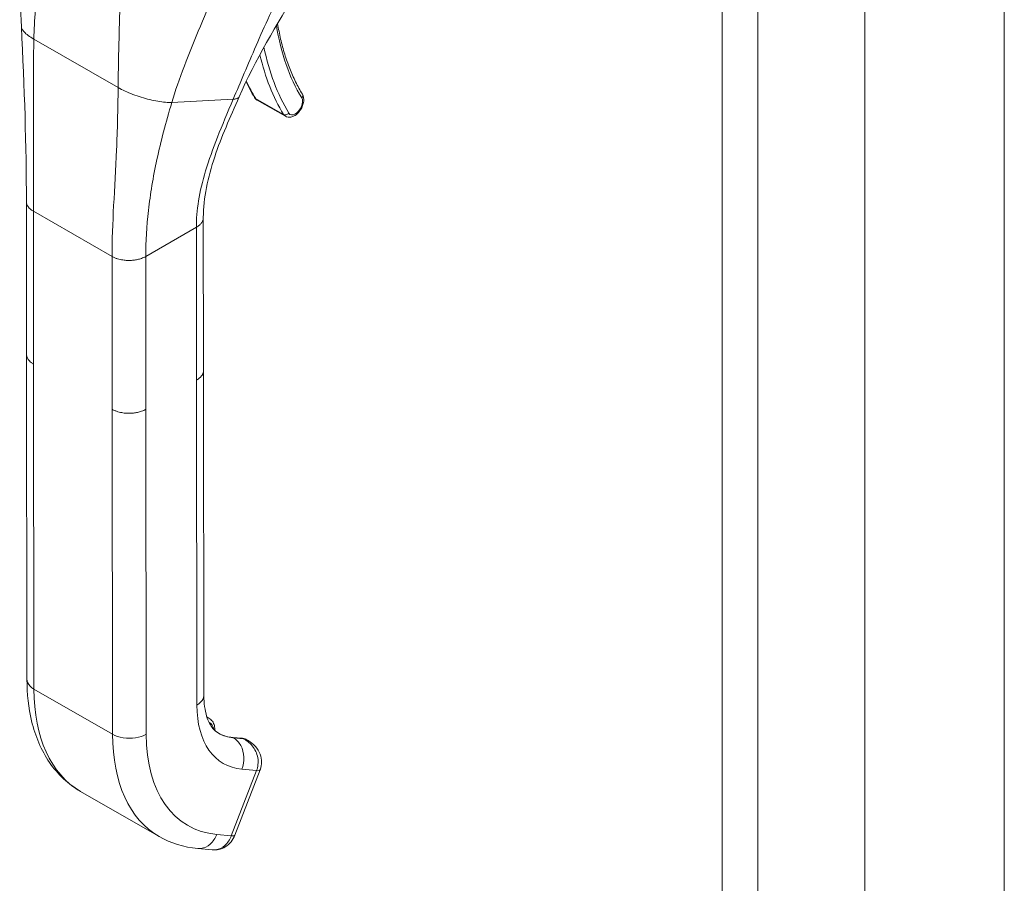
# Model space of a CAD drawing. Header units: inches. Extents: x 4 to 472, y 10 to 298.
# Tile 32 of 45: x 426.7 to 430.11, y 146.34 to 149.34. Entities that reach past the tile are written whole.
import ezdxf

# ---------------------------------------------------------------- set-up
doc = ezdxf.new("R2010")
doc.units = ezdxf.units.IN
doc.header["$LTSCALE"] = 28
doc.header["$MEASUREMENT"] = 0
doc.layers.add('Visible (ANSI)', color=7, linetype='Continuous', lineweight=5)
doc.layers.add('Visible Narrow (ANSI)', color=7, linetype='Continuous', lineweight=5)

msp = doc.modelspace()

# ---------------------------------------------------------------- linework, layer by layer
at = {"layer": 'Visible (ANSI)'}
for p, q in [((429.6315, 168.1442), (429.6315, 132.4249)), ((427.5239, 149.06), (427.6213, 149.004)), ((426.7239, 148.1778), (426.7233, 148.7081)), ((427.3374, 148.1223), (427.3368, 148.6526)), ((426.7239, 148.1768), (426.7251, 147.0506)), ((427.3374, 148.1213), (427.3386, 146.995)), ((427.3492, 146.9202), (427.3562, 146.9161)), ((427.4712, 146.8461), (427.4374, 146.8492)), ((427.4915, 146.8384), (427.4866, 146.8413)), ((427.4463, 146.5104), (427.5338, 146.7366)), ((426.9106, 146.6621), (427.1834, 146.5054)), ((427.3172, 146.4638), (427.3679, 146.4591))]:
    msp.add_line(p, q, dxfattribs=at)
for centre, major_axis, ratio, start_param, end_param in [((427.5678, 147.1745), (-0.1785, -0.3107), 0.578826, 6.283182, 6.283185), ((427.295, 147.3313), (-0.3844, -0.6692), 0.578826, 6.283182, 6.283185), ((427.3949, 146.5303), (0.0514, -0.0199), 0.209026, 6.283173, 6.283179)]:
    msp.add_ellipse(centre, major_axis=major_axis, ratio=ratio, start_param=start_param, end_param=end_param, dxfattribs=at)
for points in [[(426.7059, 149.314), (426.6999, 149.4357), (426.7079, 149.5615), (426.7109, 149.687)], [(427.6667, 149.446), (427.5907, 149.3221), (427.5168, 149.1983), (427.4606, 149.0711)], [(426.7233, 148.7081), (426.7231, 148.899), (426.7162, 149.1062), (426.7059, 149.314)], [(427.4849, 149.1238), (427.494, 149.1048), (427.5038, 149.0867), (427.5143, 149.0694)], [(427.0403, 149.0345), (427.0403, 149.0345), (427.0403, 149.0345), (427.0403, 149.0345)], [(427.1621, 148.7843), (427.1621, 148.7843), (427.1621, 148.7843), (427.1621, 148.7843)], [(426.7239, 148.1778), (426.7239, 148.1778), (426.7239, 148.1778), (426.7239, 148.1778)], [(427.3374, 148.1223), (427.3374, 148.1223), (427.3374, 148.1223), (427.3374, 148.1223)], [(427.4923, 146.838), (427.4922, 146.838), (427.4922, 146.838), (427.4922, 146.838)], [(427.3172, 146.4638), (427.2697, 146.4682), (427.2236, 146.4823), (427.1834, 146.5054)], [(427.3679, 146.4591), (427.3679, 146.4591), (427.3679, 146.4591), (427.3679, 146.4591)]]:
    msp.add_open_spline(points, degree=3, dxfattribs=at)
for points, knots in [([(427.5944, 149.3262), (427.5974, 149.3077), (427.6009, 149.2897), (427.6091, 149.2541), (427.6138, 149.2365), (427.6243, 149.2024), (427.63, 149.1858), (427.6426, 149.1538), (427.6494, 149.1384), (427.6641, 149.1086), (427.6719, 149.0943), (427.6802, 149.0806)], [2.9618674, 2.9618674, 2.9618674, 2.9618674, 3.0225055, 3.0225055, 3.0849866, 3.0849866, 3.1474678, 3.1474678, 3.2099489, 3.2099489, 3.27243, 3.27243, 3.27243, 3.27243]), ([(427.4606, 149.0711), (427.4296, 149.0011), (427.3993, 148.9323), (427.3525, 148.7923), (427.3368, 148.7203), (427.3368, 148.6526)], [0, 0, 0, 0, 0.927491, 0.927491, 1.885784, 1.885784, 1.885784, 1.885784]), ([(427.5143, 149.0694), (427.5148, 149.0686), (427.5153, 149.0679), (427.5163, 149.0664), (427.5169, 149.0657), (427.5181, 149.0644), (427.5187, 149.0638), (427.5201, 149.0626), (427.5208, 149.062), (427.5223, 149.0609), (427.5231, 149.0604), (427.5239, 149.06)], [3.27243, 3.27243, 3.27243, 3.27243, 3.3341591, 3.3341591, 3.3958882, 3.3958882, 3.4576172, 3.4576172, 3.5193463, 3.5193463, 3.5810753, 3.5810753, 3.5810753, 3.5810753]), ([(427.6213, 149.004), (427.6241, 149.0023), (427.6273, 149.0013), (427.634, 149.0003), (427.6374, 149.0004), (427.6448, 149.0019), (427.6487, 149.0034), (427.6566, 149.0078), (427.6606, 149.0109), (427.668, 149.0182), (427.6713, 149.0224), (427.677, 149.0314), (427.6794, 149.0362), (427.683, 149.046), (427.6843, 149.0511), (427.6854, 149.0612), (427.6852, 149.0663), (427.6833, 149.0745), (427.682, 149.0777), (427.6802, 149.0806)], [3.581075, 3.581075, 3.581075, 3.581075, 3.802585, 3.802585, 4.045339, 4.045339, 4.347377, 4.347377, 4.707356, 4.707356, 5.074856, 5.074856, 5.437405, 5.437405, 5.802246, 5.802246, 6.170307, 6.170307, 6.414023, 6.414023, 6.414023, 6.414023]), ([(426.9106, 146.6621), (426.8684, 146.6863), (426.8314, 146.7212), (426.7746, 146.8044), (426.754, 146.8533), (426.7305, 146.9515), (426.7252, 147.0001), (426.7251, 147.0506)], [0, 0, 0, 0, 0.76579, 0.76579, 1.534952, 1.534952, 2.182645, 2.182645, 2.182645, 2.182645]), ([(427.3386, 146.995), (427.3387, 146.9674), (427.3423, 146.9428), (427.354, 146.9043), (427.362, 146.8899), (427.3762, 146.8729), (427.3824, 146.8678), (427.3893, 146.8638)], [0, 0, 0, 0, 0.400553, 0.400553, 0.792481, 0.792481, 1.079547, 1.079547, 1.079547, 1.079547]), ([(427.3773, 146.8726), (427.3773, 146.8727), (427.3773, 146.8728), (427.3773, 146.8789), (427.3766, 146.8847), (427.3737, 146.8955), (427.3714, 146.9006), (427.3651, 146.9096), (427.361, 146.9134), (427.3562, 146.9161)], [4.7093721, 4.7093721, 4.7093721, 4.7093721, 4.7134185, 4.7134185, 4.9757326, 4.9757326, 5.2380468, 5.2380468, 5.5003609, 5.5003609, 5.5003609, 5.5003609]), ([(427.3887, 146.8642), (427.3916, 146.8625), (427.3946, 146.861), (427.4007, 146.8582), (427.4038, 146.8569), (427.4101, 146.8547), (427.4134, 146.8536), (427.42, 146.8519), (427.4234, 146.8512), (427.4303, 146.85), (427.4338, 146.8495), (427.4374, 146.8492)], [2.3587682, 2.3587682, 2.3587682, 2.3587682, 2.4106134, 2.4106134, 2.4624585, 2.4624585, 2.5143036, 2.5143036, 2.5661488, 2.5661488, 2.6179939, 2.6179939, 2.6179939, 2.6179939]), ([(427.4712, 146.8461), (427.4723, 146.846), (427.4733, 146.8458), (427.4755, 146.8454), (427.4765, 146.8452), (427.4786, 146.8447), (427.4797, 146.8443), (427.4817, 146.8436), (427.4827, 146.8432), (427.4847, 146.8423), (427.4857, 146.8418), (427.4866, 146.8413)], [0.5235988, 0.5235988, 0.5235988, 0.5235988, 0.5754439, 0.5754439, 0.627289, 0.627289, 0.6791342, 0.6791342, 0.7309793, 0.7309793, 0.7828244, 0.7828244, 0.7828244, 0.7828244]), ([(427.4923, 146.838), (427.5016, 146.8327), (427.5101, 146.8258), (427.5242, 146.8099), (427.53, 146.8007), (427.537, 146.7821), (427.5387, 146.7727), (427.5388, 146.7552), (427.5374, 146.7468), (427.5344, 146.7382), (427.5341, 146.7374), (427.5338, 146.7366)], [0, 0, 0, 0, 0.1168754, 0.1168754, 0.2324764, 0.2324764, 0.333213, 0.333213, 0.423617, 0.423617, 0.4328834, 0.4328834, 0.4328834, 0.4328834]), ([(427.4463, 146.5104), (427.4431, 146.5021), (427.4385, 146.4942), (427.4273, 146.4804), (427.4205, 146.4744), (427.4058, 146.4654), (427.3978, 146.4622), (427.3825, 146.4589), (427.3751, 146.4585), (427.3679, 146.4591)], [0, 0, 0, 0, 0.0973525, 0.0973525, 0.1949354, 0.1949354, 0.2876161, 0.2876161, 0.3680393, 0.3680393, 0.3680393, 0.3680393])]:
    msp.add_open_spline(points, degree=3, knots=knots, dxfattribs=at)
at = {"layer": 'Visible Narrow (ANSI)'}
for p, q in [((429.1366, 132.2226), (429.1366, 167.9188)), ((429.2603, 167.9304), (429.2603, 132.2111)), ((430.1148, 132.5546), (430.1148, 167.6785)), ((427.0454, 149.3101), (427.0454, 149.3101)), ((427.0455, 149.3118), (427.0455, 149.3118)), ((426.7489, 149.2718), (427.0412, 149.1039)), ((427.2275, 149.0524), (427.4405, 149.0633)), ((427.5175, 149.0663), (427.6149, 149.0104)), ((427.0344, 148.8565), (427.0344, 148.8565)), ((427.1583, 148.7621), (427.1583, 148.7621)), ((427.1594, 148.7685), (427.1594, 148.7685)), ((427.1489, 148.6977), (427.1489, 148.6977)), ((426.7481, 148.1442), (426.7475, 148.6746)), ((426.7475, 148.6746), (427.0203, 148.5179)), ((427.1372, 148.5179), (427.3126, 148.6189)), ((427.3132, 148.0886), (427.3126, 148.6189)), ((427.0209, 147.9875), (427.0203, 148.5179)), ((427.1378, 147.9876), (427.1372, 148.5179)), ((426.7481, 148.1442), (426.7493, 147.017)), ((427.3132, 148.0886), (427.3144, 146.9614)), ((427.0209, 147.9875), (427.0221, 146.8603)), ((427.1378, 147.9876), (427.1391, 146.8604)), ((427.0221, 146.8603), (426.7493, 147.017)), ((427.4746, 146.845), (427.4408, 146.8481)), ((427.4408, 146.8481), (427.4414, 146.8477)), ((427.4414, 146.8477), (427.4752, 146.8446)), ((427.4752, 146.8446), (427.4746, 146.845)), ((427.4707, 146.7388), (427.5213, 146.7341)), ((427.4338, 146.5079), (427.5213, 146.7341)), ((427.3832, 146.5125), (427.4338, 146.5079))]:
    msp.add_line(p, q, dxfattribs=at)
for centre, major_axis, ratio, start_param, end_param in [((428.4644, 149.994), (-0.6246, -1.0873), 0.578826, 5.66294, 5.97454), ((427.5805, 149.3257), (0.0136, 0.0022), 0.66318, 5.524578, 6.040981), ((428.4643, 149.9939), (-0.6602, -1.1494), 0.578826, 5.65155, 5.651552), ((428.4644, 149.994), (-0.6602, -1.1495), 0.578826, 5.701444, 5.97454), ((428.4547, 149.9996), (-0.6671, -1.1614), 0.578826, 5.726306, 5.97454), ((428.3573, 150.0556), (-0.6671, -1.1614), 0.578826, 5.89637, 5.97454), ((427.5261, 149.0765), (-0.0118, -0.0072), 0.776918, 0, 0.404366), ((427.5486, 149.103), (-0.0247, -0.043), 0.578826, 5.97454, 6.283185), ((427.6557, 149.0414), (-0.0178, -0.0311), 0.578826, 5.97454, 9.116133), ((427.6685, 149.0735), (0.0118, 0.0072), 0.776918, 5.116752, 6.283185), ((427.6235, 149.0205), (-0.0118, -0.0072), 0.776918, 0.404366, 1.975165), ((427.646, 149.047), (-0.0247, -0.043), 0.578826, 5.97454, 6.283185), ((427.295, 147.3312), (-0.3843, -0.6691), 0.578826, 5.495213, 6.283182), ((427.6262, 147.1409), (-0.2196, -0.3824), 0.578826, 5.495213, 6.542411), ((427.315, 146.8444), (0.0412, 0.0717), 0.578826, 0, 0.148218), ((427.3242, 146.8392), (0.0347, 0.0605), 0.578826, 5.67383, 6.332836), ((427.5678, 147.1745), (-0.3843, -0.6691), 0.578826, 5.495213, 6.283182), ((427.6262, 147.1409), (-0.3432, -0.5974), 0.578826, 5.495213, 6.542411), ((427.5672, 147.1748), (-0.1784, -0.3107), 0.578826, 0.001834, 0.259226), ((427.5678, 147.1745), (-0.1784, -0.3107), 0.578826, 0, 0.259226), ((427.4362, 146.8363), (0.0012, 0.0129), 0.788206, 5.936638, 6.283185), ((427.47, 146.8332), (0.0012, 0.0129), 0.788206, 5.936638, 6.283185), ((427.4454, 146.7696), (0.0412, 0.0717), 0.578826, 0, 0.259226), ((427.2512, 147.0803), (-0.1995, -0.3473), 0.578826, 6.180079, 6.180082), ((427.4824, 146.7565), (0.0514, -0.0199), 0.209005, 5.649814, 6.283009), ((427.3949, 146.5303), (0.0514, -0.0199), 0.209026, 5.64977, 6.283179)]:
    msp.add_ellipse(centre, major_axis=major_axis, ratio=ratio, start_param=start_param, end_param=end_param, dxfattribs=at)
for points, knots in [([(426.7489, 149.2718), (426.7495, 149.3046), (426.7516, 149.3382), (426.7547, 149.3718), (426.7578, 149.4053), (426.7619, 149.4389), (426.7663, 149.4715), (426.7706, 149.5041), (426.7753, 149.5358), (426.7799, 149.5661)], [0, 0, 0, 0, 0.333333, 0.333333, 0.333333, 0.666667, 0.666667, 0.666667, 1, 1, 1, 1]), ([(427.4405, 149.0633), (427.4532, 149.0931), (427.4659, 149.123), (427.479, 149.1538), (427.492, 149.1845), (427.5055, 149.2161), (427.52, 149.2493), (427.5344, 149.2824), (427.5498, 149.3172), (427.5667, 149.3541), (427.5837, 149.3911), (427.6022, 149.4303), (427.6228, 149.4717)], [0, 0, 0, 0, 0.25, 0.25, 0.25, 0.5, 0.5, 0.5, 0.75, 0.75, 0.75, 1, 1, 1, 1]), ([(427.2275, 149.0524), (427.2393, 149.0919), (427.254, 149.134), (427.2711, 149.1788), (427.2882, 149.2235), (427.3076, 149.2709), (427.3266, 149.3166), (427.3455, 149.3623), (427.3639, 149.4063), (427.381, 149.4494)], [0, 0, 0, 0, 0.3333333, 0.3333333, 0.3333333, 0.6666667, 0.6666667, 0.6666667, 0.9999999, 0.9999999, 0.9999999, 0.9999999]), ([(427.0412, 149.1039), (427.0415, 149.1368), (427.0421, 149.1713), (427.0429, 149.2063), (427.0436, 149.2412), (427.0445, 149.2766), (427.0454, 149.3112), (427.0463, 149.3458), (427.0472, 149.3796), (427.0479, 149.4122)], [0, 0, 0, 0, 0.333333, 0.333333, 0.333333, 0.666667, 0.666667, 0.666667, 1, 1, 1, 1]), ([(426.7059, 149.314), (426.706, 149.312), (426.7066, 149.3099), (426.7075, 149.3077), (426.7091, 149.3042), (426.7117, 149.3005), (426.7154, 149.2965), (426.7191, 149.2926), (426.7238, 149.2885), (426.7294, 149.2844), (426.735, 149.2802), (426.7415, 149.276), (426.7489, 149.2718)], [0.4804056, 0.4804056, 0.4804056, 0.4804056, 0.5714286, 0.5714286, 0.5714286, 0.7142857, 0.7142857, 0.7142857, 0.8571429, 0.8571429, 0.8571429, 1, 1, 1, 1]), ([(426.7475, 148.6746), (426.7474, 148.7319), (426.7478, 148.7912), (426.748, 148.8543), (426.7482, 148.9174), (426.7481, 148.9843), (426.748, 149.0533), (426.7478, 149.1223), (426.7476, 149.1935), (426.7489, 149.2718)], [0, 0, 0, 0, 0.333333, 0.333333, 0.333333, 0.666667, 0.666667, 0.666667, 1, 1, 1, 1]), ([(427.0203, 148.5179), (427.0202, 148.5752), (427.0226, 148.6333), (427.0258, 148.6947), (427.029, 148.7561), (427.0329, 148.8207), (427.0358, 148.888), (427.0387, 148.9553), (427.0405, 149.0252), (427.0412, 149.1039)], [0, 0, 0, 0, 0.333333, 0.333333, 0.333333, 0.666667, 0.666667, 0.666667, 1, 1, 1, 1]), ([(427.0412, 149.1039), (427.0486, 149.0996), (427.0567, 149.0955), (427.0653, 149.0914), (427.0739, 149.0874), (427.083, 149.0836), (427.0924, 149.08), (427.1019, 149.0763), (427.1116, 149.073), (427.1214, 149.0699), (427.1312, 149.0669), (427.1411, 149.0641), (427.1508, 149.0618), (427.1605, 149.0595), (427.17, 149.0575), (427.1792, 149.056), (427.1883, 149.0545), (427.197, 149.0534), (427.2051, 149.0528), (427.2132, 149.0522), (427.2206, 149.0521), (427.2275, 149.0524)], [0, 0, 0, 0, 0.142857, 0.142857, 0.142857, 0.285714, 0.285714, 0.285714, 0.428571, 0.428571, 0.428571, 0.571429, 0.571429, 0.571429, 0.714286, 0.714286, 0.714286, 0.857143, 0.857143, 0.857143, 1, 1, 1, 1]), ([(427.3126, 148.6189), (427.3126, 148.6477), (427.3151, 148.6785), (427.3204, 148.7112), (427.3257, 148.7439), (427.3338, 148.7784), (427.3449, 148.8152), (427.3559, 148.8519), (427.3698, 148.8908), (427.386, 148.9319), (427.4022, 148.9729), (427.4205, 149.0161), (427.4405, 149.0633)], [0, 0, 0, 0, 0.25, 0.25, 0.25, 0.5, 0.5, 0.5, 0.75, 0.75, 0.75, 1, 1, 1, 1]), ([(427.4405, 149.0633), (427.4428, 149.0634), (427.4448, 149.0636), (427.4466, 149.0639), (427.4482, 149.0641), (427.4496, 149.0644), (427.4509, 149.0648), (427.451, 149.0648), (427.4511, 149.0648), (427.4512, 149.0648), (427.4525, 149.0652), (427.4536, 149.0656), (427.4546, 149.066), (427.4555, 149.0664), (427.4563, 149.0668), (427.457, 149.0672), (427.4571, 149.0673), (427.4571, 149.0673), (427.4572, 149.0674), (427.4578, 149.0678), (427.4583, 149.0682), (427.4588, 149.0686), (427.4593, 149.069), (427.4597, 149.0695), (427.46, 149.07), (427.4602, 149.0703), (427.4603, 149.0705), (427.4605, 149.0708), (427.4605, 149.0709), (427.4606, 149.071), (427.4606, 149.0711)], [0, 0, 0, 0, 0.0668777, 0.0668777, 0.0668777, 0.125, 0.125, 0.125, 0.129566, 0.129566, 0.129566, 0.1888385, 0.1888385, 0.1888385, 0.2446155, 0.2446155, 0.2446155, 0.25, 0.25, 0.25, 0.2970571, 0.2970571, 0.2970571, 0.3477663, 0.3477663, 0.3477663, 0.375, 0.375, 0.375, 0.3855058, 0.3855058, 0.3855058, 0.3855058]), ([(427.1372, 148.5179), (427.1372, 148.5688), (427.1401, 148.6217), (427.1465, 148.6777), (427.1529, 148.7337), (427.1627, 148.7928), (427.176, 148.8547), (427.1894, 148.9166), (427.2062, 148.9815), (427.2275, 149.0524)], [0, 0, 0, 0, 0.333333, 0.333333, 0.333333, 0.666667, 0.666667, 0.666667, 1, 1, 1, 1]), ([(426.7233, 148.7081), (426.7233, 148.7071), (426.7234, 148.7047), (426.7242, 148.7007), (426.7259, 148.696), (426.7287, 148.691), (426.7329, 148.6857), (426.7389, 148.6801), (426.7443, 148.6764), (426.7475, 148.6746)], [0.5520182, 0.5520182, 0.5520182, 0.5520182, 0.6, 0.6666667, 0.7333333, 0.8, 0.8666667, 0.9333333, 1, 1, 1, 1]), ([(427.3126, 148.6189), (427.3148, 148.6202), (427.3188, 148.6228), (427.3236, 148.6266), (427.3274, 148.6304), (427.3305, 148.6342), (427.3329, 148.6379), (427.3347, 148.6417), (427.336, 148.6455), (427.3367, 148.6491), (427.3368, 148.6515), (427.3368, 148.6526)], [0, 0, 0, 0, 0.0625, 0.125, 0.1875, 0.25, 0.3125, 0.375, 0.4375, 0.5, 0.5508124, 0.5508124, 0.5508124, 0.5508124]), ([(426.7481, 148.1442), (426.7449, 148.1461), (426.7422, 148.1479), (426.7398, 148.1498), (426.7374, 148.1516), (426.7354, 148.1535), (426.7338, 148.1553), (426.7321, 148.1571), (426.7306, 148.1589), (426.7295, 148.1606), (426.7283, 148.1623), (426.7274, 148.164), (426.7266, 148.1656), (426.7259, 148.1673), (426.7253, 148.1688), (426.7249, 148.1704), (426.7245, 148.1719), (426.7242, 148.1734), (426.724, 148.1748), (426.7239, 148.1758), (426.7239, 148.1768), (426.7239, 148.1778)], [0, 0, 0, 0, 0.0666667, 0.0666667, 0.0666667, 0.1333333, 0.1333333, 0.1333333, 0.2, 0.2, 0.2, 0.2666667, 0.2666667, 0.2666667, 0.3333333, 0.3333333, 0.3333333, 0.4, 0.4, 0.4, 0.44793, 0.44793, 0.44793, 0.44793]), ([(427.3374, 148.1223), (427.3374, 148.1212), (427.3374, 148.1201), (427.3372, 148.1191), (427.3371, 148.1177), (427.3368, 148.1164), (427.3365, 148.1152), (427.3362, 148.1139), (427.3357, 148.1126), (427.3352, 148.1114), (427.3347, 148.1101), (427.3341, 148.1089), (427.3334, 148.1076), (427.3327, 148.1064), (427.3319, 148.1051), (427.331, 148.1039), (427.3301, 148.1026), (427.329, 148.1013), (427.3279, 148.1001), (427.3267, 148.0988), (427.3254, 148.0976), (427.324, 148.0963), (427.3226, 148.095), (427.321, 148.0937), (427.3192, 148.0925), (427.3174, 148.0912), (427.3154, 148.0899), (427.3132, 148.0886)], [0.4492928, 0.4492928, 0.4492928, 0.4492928, 0.5, 0.5, 0.5, 0.5625, 0.5625, 0.5625, 0.625, 0.625, 0.625, 0.6875, 0.6875, 0.6875, 0.75, 0.75, 0.75, 0.8125, 0.8125, 0.8125, 0.875, 0.875, 0.875, 0.9375, 0.9375, 0.9375, 1, 1, 1, 1]), ([(427.1378, 147.9876), (427.1353, 147.9862), (427.1328, 147.9849), (427.1303, 147.9838), (427.1278, 147.9827), (427.1254, 147.9817), (427.1229, 147.9808), (427.1205, 147.98), (427.1181, 147.9792), (427.1157, 147.9785), (427.1134, 147.9779), (427.111, 147.9773), (427.1087, 147.9768), (427.1064, 147.9763), (427.1042, 147.9759), (427.1019, 147.9755), (427.0996, 147.9751), (427.0974, 147.9748), (427.0951, 147.9745), (427.0929, 147.9743), (427.0906, 147.9741), (427.0883, 147.9739), (427.086, 147.9738), (427.0837, 147.9737), (427.0813, 147.9737), (427.0789, 147.9736), (427.0765, 147.9737), (427.074, 147.9738), (427.0715, 147.9738), (427.069, 147.974), (427.0663, 147.9742), (427.0637, 147.9745), (427.0609, 147.9748), (427.0581, 147.9752), (427.0553, 147.9757), (427.0524, 147.9762), (427.0494, 147.9769), (427.0464, 147.9775), (427.0433, 147.9783), (427.0401, 147.9793), (427.037, 147.9803), (427.0338, 147.9814), (427.0305, 147.9828), (427.0273, 147.9842), (427.0241, 147.9857), (427.0209, 147.9875)], [0, 0, 0, 0, 0.066667, 0.066667, 0.066667, 0.133333, 0.133333, 0.133333, 0.2, 0.2, 0.2, 0.266667, 0.266667, 0.266667, 0.333333, 0.333333, 0.333333, 0.4, 0.4, 0.4, 0.466667, 0.466667, 0.466667, 0.533333, 0.533333, 0.533333, 0.6, 0.6, 0.6, 0.666667, 0.666667, 0.666667, 0.733333, 0.733333, 0.733333, 0.8, 0.8, 0.8, 0.866667, 0.866667, 0.866667, 0.933333, 0.933333, 0.933333, 1, 1, 1, 1]), ([(426.7493, 147.017), (426.7391, 147.0229), (426.7279, 147.034), (426.7251, 147.0464), (426.7251, 147.0506)], [0, 0, 0, 0, 0.3333333, 0.4995916, 0.4995916, 0.4995916, 0.4995916]), ([(427.3386, 146.995), (427.3386, 146.9909), (427.3358, 146.9784), (427.3246, 146.9672), (427.3144, 146.9614)], [0.4995916, 0.4995916, 0.4995916, 0.4995916, 0.6666667, 1, 1, 1, 1]), ([(427.4922, 146.838), (427.4914, 146.8385), (427.4906, 146.8389), (427.4899, 146.8393), (427.4851, 146.8418), (427.4803, 146.8433), (427.4752, 146.8446)], [0.8068777, 0.8068777, 0.8068777, 0.8068777, 0.8333333, 0.8333333, 0.8333333, 1, 1, 1, 1]), ([(427.5213, 146.7341), (427.5238, 146.7405), (427.5255, 146.7476), (427.5263, 146.755), (427.5271, 146.7624), (427.527, 146.7702), (427.5256, 146.778), (427.5243, 146.7858), (427.5218, 146.7936), (427.5185, 146.8009), (427.5151, 146.8081), (427.5109, 146.8147), (427.5062, 146.8205), (427.5015, 146.8262), (427.4962, 146.8312), (427.491, 146.8352), (427.4857, 146.8391), (427.4805, 146.8422), (427.4752, 146.8446)], [0.0000011, 0.0000011, 0.0000011, 0.0000011, 0.1666667, 0.1666667, 0.1666667, 0.3333333, 0.3333333, 0.3333333, 0.5, 0.5, 0.5, 0.6666667, 0.6666667, 0.6666667, 0.8333333, 0.8333333, 0.8333333, 1, 1, 1, 1]), ([(427.3832, 146.5125), (427.3781, 146.4994), (427.3625, 146.4762), (427.3363, 146.4637), (427.321, 146.4634), (427.3172, 146.4638)], [0, 0, 0, 0, 0.3333333, 0.6666667, 0.7788298, 0.7788298, 0.7788298, 0.7788298]), ([(427.3679, 146.4591), (427.3717, 146.4588), (427.3755, 146.4589), (427.3794, 146.4594), (427.3907, 146.4609), (427.4019, 146.4662), (427.4114, 146.4747), (427.4209, 146.4831), (427.4288, 146.4947), (427.4338, 146.5079)], [0.2212557, 0.2212557, 0.2212557, 0.2212557, 0.3333333, 0.3333333, 0.3333333, 0.6666667, 0.6666667, 0.6666667, 1, 1, 1, 1])]:
    msp.add_open_spline(points, degree=3, knots=knots, dxfattribs=at)
for points in [[(427.0203, 148.5179), (427.0235, 148.516), (427.03, 148.5129), (427.0396, 148.5095), (427.0489, 148.5071), (427.0576, 148.5054), (427.0658, 148.5045), (427.0735, 148.504), (427.0808, 148.5039), (427.0878, 148.5042), (427.0946, 148.5048), (427.1013, 148.5057), (427.1081, 148.507), (427.1151, 148.5088), (427.1223, 148.511), (427.1297, 148.514), (427.1347, 148.5165), (427.1372, 148.5179)], [(427.1391, 146.8604), (427.1289, 146.8545), (427.103, 146.8459), (427.0582, 146.8459), (427.0323, 146.8544), (427.0221, 146.8603)], [(427.4414, 146.8477), (427.4516, 146.8419), (427.4693, 146.8231), (427.4805, 146.7814), (427.4758, 146.7519), (427.4707, 146.7388)]]:
    msp.add_open_spline(points, degree=3, dxfattribs=at)

doc.saveas('drawing.dxf')
